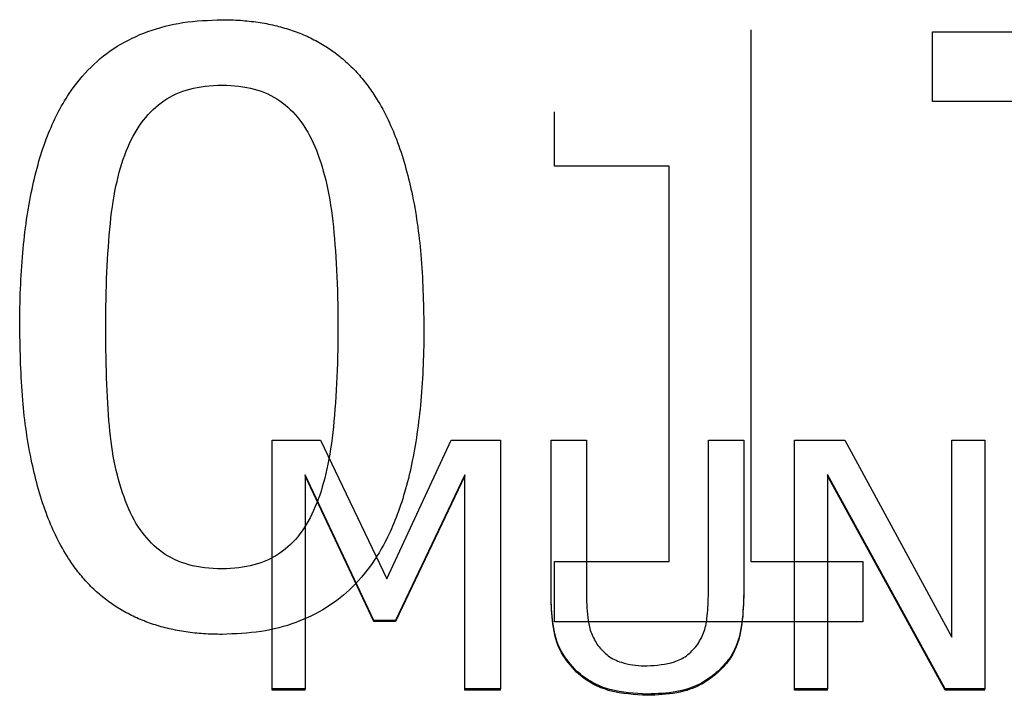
# Model space of a CAD drawing. Header units: inches. Extents: x 0.6 to 16.3, y 0.2 to 11.5.
# Tile 10 of 35: x 4.264 to 4.462, y 7.317 to 7.453. Entities that reach past the tile are written whole.
import ezdxf

# ---------------------------------------------------------------- set-up
doc = ezdxf.new("R2010")
doc.units = ezdxf.units.IN
doc.header["$MEASUREMENT"] = 0

msp = doc.modelspace()

# ---------------------------------------------------------------- linework, layer by layer
at = {"color": 7, "linetype": 'Continuous', "lineweight": 25}
for p, q in [((4.41073, 7.45069), (4.41073, 7.34413)), ((4.44717, 7.4503), (4.549, 7.4503)), ((4.44717, 7.43631), (4.44717, 7.4503)), ((4.48967, 7.43631), (4.44717, 7.43631)), ((4.37142, 7.42338), (4.37142, 7.43421)), ((4.39441, 7.42338), (4.37142, 7.42338)), ((4.39441, 7.34413), (4.39441, 7.42338)), ((4.31484, 7.31865), (4.31484, 7.36844)), ((4.31484, 7.36844), (4.32452, 7.36844)), ((4.32452, 7.36844), (4.33783, 7.34072)), ((4.33783, 7.34072), (4.35071, 7.36844)), ((4.35071, 7.36844), (4.36056, 7.36844)), ((4.36056, 7.36844), (4.36056, 7.31865)), ((4.37072, 7.33737), (4.37072, 7.36844)), ((4.37072, 7.36844), (4.37781, 7.36844)), ((4.37781, 7.36844), (4.37781, 7.33737)), ((4.40223, 7.33721), (4.40223, 7.36844)), ((4.40223, 7.36844), (4.40931, 7.36844)), ((4.40931, 7.36844), (4.40931, 7.33737)), ((4.41947, 7.36844), (4.42954, 7.36844)), ((4.41947, 7.31865), (4.41947, 7.36844)), ((4.42954, 7.36844), (4.45102, 7.32902)), ((4.45102, 7.32902), (4.45102, 7.36844)), ((4.45102, 7.36844), (4.45763, 7.36844)), ((4.45763, 7.36844), (4.45763, 7.31865)), ((4.33524, 7.33236), (4.32145, 7.36154)), ((4.32145, 7.36154), (4.32145, 7.31865)), ((4.33524, 7.33213), (4.32145, 7.3613)), ((4.35347, 7.36154), (4.33956, 7.33236)), ((4.35347, 7.3613), (4.33956, 7.33213)), ((4.35347, 7.31865), (4.35347, 7.36154)), ((4.44968, 7.31865), (4.42608, 7.36158)), ((4.42608, 7.36158), (4.42608, 7.31865)), ((4.44968, 7.31841), (4.42608, 7.36134)), ((4.37142, 7.34413), (4.39441, 7.34413)), ((4.37142, 7.33205), (4.37142, 7.34413)), ((4.41073, 7.34413), (4.43321, 7.34413)), ((4.43321, 7.34413), (4.43321, 7.33205)), ((4.37072, 7.33713), (4.37072, 7.33737)), ((4.40931, 7.33713), (4.40931, 7.33737)), ((4.33956, 7.33236), (4.33524, 7.33236)), ((4.33524, 7.33213), (4.33524, 7.33236)), ((4.33956, 7.33213), (4.33524, 7.33213)), ((4.33956, 7.33213), (4.33956, 7.33236)), ((4.43321, 7.33205), (4.37142, 7.33205)), ((4.37582, 7.32196), (4.37582, 7.3222)), ((4.40421, 7.32196), (4.40421, 7.3222)), ((4.32145, 7.31865), (4.31484, 7.31865)), ((4.31484, 7.31841), (4.31484, 7.31865)), ((4.32145, 7.31841), (4.31484, 7.31841)), ((4.32145, 7.31841), (4.32145, 7.31865)), ((4.36056, 7.31865), (4.35347, 7.31865)), ((4.35347, 7.31841), (4.35347, 7.31865)), ((4.36056, 7.31841), (4.35347, 7.31841)), ((4.36056, 7.31841), (4.36056, 7.31865)), ((4.39, 7.31736), (4.39, 7.3176)), ((4.42608, 7.31865), (4.41947, 7.31865)), ((4.41947, 7.31841), (4.41947, 7.31865)), ((4.42608, 7.31841), (4.41947, 7.31841)), ((4.42608, 7.31841), (4.42608, 7.31865)), ((4.44968, 7.31841), (4.44968, 7.31865)), ((4.45763, 7.31865), (4.44968, 7.31865)), ((4.45763, 7.31841), (4.44968, 7.31841)), ((4.45763, 7.31841), (4.45763, 7.31865))]:
    msp.add_line(p, q, dxfattribs=at)
for points, knots in [([(4.26426, 7.39108), (4.26428, 7.39366), (4.26434, 7.39864), (4.26481, 7.40584), (4.26556, 7.41251), (4.26663, 7.41864), (4.26801, 7.42424), (4.2697, 7.42931), (4.27171, 7.43385), (4.27445, 7.43859), (4.27829, 7.44331), (4.28367, 7.44758), (4.28996, 7.45058), (4.29711, 7.4524), (4.30217, 7.4526), (4.3048, 7.4527)], [0, 0, 0, 0, 0.094311, 0.182214, 0.263883, 0.339535, 0.409446, 0.473962, 0.533526, 0.588698, 0.670672, 0.74903, 0.827594, 0.910155, 1, 1, 1, 1]), ([(4.3048, 7.4527), (4.30603, 7.45268), (4.30845, 7.45263), (4.31198, 7.45224), (4.31532, 7.45161), (4.31849, 7.45072), (4.32147, 7.44958), (4.32427, 7.44818), (4.32689, 7.44652), (4.32932, 7.44461), (4.33157, 7.44245), (4.33363, 7.44003), (4.33672, 7.43562), (4.34019, 7.42837), (4.34316, 7.41766), (4.34495, 7.40505), (4.34514, 7.39601), (4.34524, 7.39118)], [0, 0, 0, 0, 0.042286, 0.082729, 0.121602, 0.15921, 0.195893, 0.232014, 0.267955, 0.304102, 0.340837, 0.378521, 0.417491, 0.53395, 0.668062, 0.822772, 1, 1, 1, 1]), ([(4.28591, 7.42711), (4.28769, 7.43127), (4.29011, 7.43438), (4.2962, 7.43853), (4.30008, 7.43957), (4.3048, 7.43957)], [0, 0, 0, 0, 1, 1, 2, 2, 2, 2]), ([(4.3048, 7.43957), (4.30952, 7.43957), (4.31337, 7.43853), (4.31933, 7.43438), (4.32167, 7.43133), (4.32338, 7.42731)], [0, 0, 0, 0, 1, 1, 2, 2, 2, 2]), ([(4.32338, 7.42731), (4.32509, 7.42328), (4.32629, 7.41828), (4.32766, 7.40633), (4.328, 7.39929), (4.328, 7.39118)], [0, 0, 0, 0, 1, 1, 2, 2, 2, 2]), ([(4.2815, 7.39108), (4.2815, 7.39881), (4.28181, 7.40574), (4.28304, 7.41801), (4.2842, 7.42309), (4.28591, 7.42711)], [0, 0, 0, 0, 1, 1, 2, 2, 2, 2]), ([(4.3048, 7.32956), (4.30356, 7.32958), (4.30114, 7.32963), (4.29759, 7.33001), (4.29423, 7.33064), (4.29105, 7.33152), (4.28806, 7.33265), (4.28525, 7.33404), (4.28262, 7.33568), (4.28019, 7.33757), (4.27793, 7.33972), (4.27587, 7.34211), (4.27278, 7.34648), (4.2693, 7.35371), (4.26634, 7.36444), (4.26454, 7.37711), (4.26436, 7.38622), (4.26426, 7.39108)], [0, 0, 0, 0, 0.042412, 0.08296, 0.121909, 0.159559, 0.196242, 0.232317, 0.26816, 0.304154, 0.340679, 0.378098, 0.416749, 0.532501, 0.666477, 0.821668, 1, 1, 1, 1]), ([(4.28581, 7.35543), (4.28403, 7.35978), (4.28287, 7.36473), (4.28177, 7.37585), (4.2815, 7.38278), (4.2815, 7.39108)], [0, 0, 0, 0, 1, 1, 2, 2, 2, 2]), ([(4.34524, 7.39118), (4.34522, 7.38861), (4.34516, 7.38366), (4.34469, 7.37649), (4.34394, 7.36985), (4.34286, 7.36373), (4.34149, 7.35814), (4.33979, 7.35307), (4.33779, 7.34852), (4.33505, 7.34377), (4.33122, 7.33901), (4.32585, 7.33472), (4.31958, 7.3317), (4.31246, 7.32986), (4.30742, 7.32966), (4.3048, 7.32956)], [0, 0, 0, 0, 0.0939309, 0.1815533, 0.2630425, 0.3386167, 0.4085492, 0.4731851, 0.5329613, 0.5884296, 0.6708394, 0.7494271, 0.8280157, 0.9104284, 1, 1, 1, 1]), ([(4.328, 7.39118), (4.328, 7.38306), (4.32766, 7.376), (4.32629, 7.36399), (4.32513, 7.35904), (4.32348, 7.35515)], [0, 0, 0, 0, 1, 1, 2, 2, 2, 2]), ([(4.3048, 7.34269), (4.29987, 7.34269), (4.29589, 7.34379), (4.2898, 7.3482), (4.28745, 7.35134), (4.28581, 7.35543)], [0, 0, 0, 0, 1, 1, 2, 2, 2, 2]), ([(4.32348, 7.35515), (4.32177, 7.35099), (4.31939, 7.34788), (4.3133, 7.34373), (4.30945, 7.34269), (4.3048, 7.34269)], [0, 0, 0, 0, 1, 1, 2, 2, 2, 2]), ([(4.37582, 7.3222), (4.3747, 7.32345), (4.3722, 7.32627), (4.37091, 7.33175), (4.37078, 7.33556), (4.37072, 7.33737)], [0, 0, 0, 0, 0.296659, 0.665806, 1, 1, 1, 1]), ([(4.37582, 7.32196), (4.3747, 7.32321), (4.3722, 7.32603), (4.37091, 7.33151), (4.37078, 7.33532), (4.37072, 7.33713)], [0, 0, 0, 0, 0.296659, 0.665806, 1, 1, 1, 1]), ([(4.37781, 7.33737), (4.37785, 7.33569), (4.37791, 7.33314), (4.37867, 7.3297), (4.37961, 7.32813), (4.3801, 7.32732)], [0, 0, 0, 0, 0.483346, 0.735702, 1, 1, 1, 1]), ([(4.39994, 7.32732), (4.40043, 7.32815), (4.40145, 7.32984), (4.40212, 7.33325), (4.40219, 7.33572), (4.40223, 7.33721)], [0, 0, 0, 0, 0.2755765, 0.564771, 1, 1, 1, 1]), ([(4.40931, 7.33737), (4.40924, 7.33529), (4.40908, 7.33113), (4.40752, 7.32568), (4.40511, 7.32314), (4.40421, 7.3222)], [0, 0, 0, 0, 0.382705, 0.769021, 1, 1, 1, 1]), ([(4.40931, 7.33713), (4.40924, 7.33506), (4.40908, 7.33089), (4.40752, 7.32544), (4.40511, 7.3229), (4.40421, 7.32196)], [0, 0, 0, 0, 0.382705, 0.769021, 1, 1, 1, 1]), ([(4.3801, 7.32732), (4.38074, 7.32659), (4.38201, 7.32512), (4.38528, 7.32363), (4.38804, 7.32326), (4.38979, 7.32325), (4.39, 7.32325)], [0, 0, 0, 0, 0.267053, 0.533603, 0.945553, 1, 1, 1, 1]), ([(4.39, 7.32325), (4.39184, 7.32338), (4.3946, 7.32359), (4.39805, 7.32519), (4.39929, 7.32659), (4.39994, 7.32732)], [0, 0, 0, 0, 0.4876125, 0.7314955, 1, 1, 1, 1]), ([(4.39, 7.3176), (4.38746, 7.31773), (4.38366, 7.31794), (4.37884, 7.3198), (4.37684, 7.32138), (4.37582, 7.3222)], [0, 0, 0, 0, 0.491724, 0.738436, 1, 1, 1, 1]), ([(4.39, 7.31736), (4.38746, 7.3175), (4.38366, 7.3177), (4.37884, 7.31956), (4.37684, 7.32114), (4.37582, 7.32196)], [0, 0, 0, 0, 0.491724, 0.738436, 1, 1, 1, 1]), ([(4.40421, 7.3222), (4.40319, 7.32138), (4.40077, 7.31945), (4.39578, 7.31781), (4.39197, 7.31767), (4.39, 7.3176)], [0, 0, 0, 0, 0.259964, 0.616578, 1, 1, 1, 1]), ([(4.40421, 7.32196), (4.40319, 7.32114), (4.40077, 7.31921), (4.39578, 7.31757), (4.39197, 7.31743), (4.39, 7.31736)], [0, 0, 0, 0, 0.259964, 0.616578, 1, 1, 1, 1])]:
    msp.add_open_spline(points, degree=3, knots=knots, dxfattribs=at)

doc.saveas('drawing.dxf')
